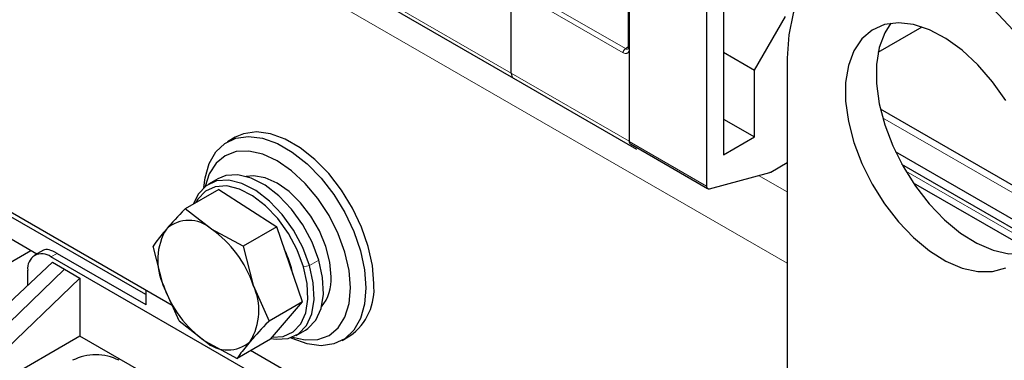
# Model space of a CAD drawing. Header units: millimetres. Extents: x 5 to 418, y 2 to 292.
# Tile 26 of 52: x 245 to 269, y 113 to 121. Entities that reach past the tile are written whole.
import ezdxf

# ---------------------------------------------------------------- set-up
doc = ezdxf.new("R2010")
doc.units = ezdxf.units.MM

msp = doc.modelspace()

# ---------------------------------------------------------------- linework, layer by layer
at = {"color": 7, "linetype": 'Continuous', "lineweight": 18}
for p, q in [((264.0615, 115.0264), (230.7803, 134.2392)), ((258.8289, 120.8779), (257.6032, 121.5855)), ((260.1111, 120.2684), (257.6598, 121.6835)), ((254.3317, 121.3972), (260.2054, 118.0064)), ((260.0545, 120.1704), (258.8289, 120.8779)), ((260.182, 120.3093), (260.1111, 120.2684)), ((270.1878, 116.3886), (266.3881, 118.5822)), ((260.2054, 118.0026), (262.091, 116.9141)), ((269.9928, 115.5214), (266.9516, 117.277)), ((264.0615, 116.7682), (263.3633, 117.1713)), ((246.101, 115.1825), (246.2518, 115.2696)), ((252.6327, 115.106), (252.4064, 114.9753)), ((252.2614, 114.9386), (252.4064, 114.9753))]:
    msp.add_line(p, q, dxfattribs=at)
at = {"color": 7, "linetype": 'Continuous', "lineweight": 25}
for p, q in [((257.3298, 119.6664), (257.3298, 128.2051)), ((257.3298, 119.6664), (257.3298, 128.2051)), ((260.182, 125.9515), (260.182, 120.2902)), ((260.2054, 125.2147), (260.2054, 118.0026)), ((262.091, 124.1261), (262.091, 116.9141)), ((262.5059, 123.1961), (262.5059, 117.6774)), ((249.06, 113.997), (233.9552, 122.7168)), ((254.3869, 121.2751), (257.3851, 119.5443)), ((263.2601, 119.7459), (264.0143, 121.0523)), ((266.28, 120.1828), (267.3499, 120.8004)), ((262.5059, 120.1813), (263.2601, 119.7459)), ((264.0615, 120.0347), (264.0615, 104.7926)), ((263.2601, 118.1128), (263.2601, 119.7459)), ((257.3851, 119.5443), (260.3832, 117.8135)), ((248.4109, 114.2626), (240.6798, 118.7257)), ((270.1889, 116.5683), (266.334, 118.7937)), ((262.5059, 118.5482), (263.2601, 118.1128)), ((250.5936, 118.1035), (250.4051, 117.9946)), ((260.233, 117.9416), (262.1186, 116.853)), ((262.5059, 117.6774), (263.2601, 118.1128)), ((270.0954, 115.7889), (266.7015, 117.7481)), ((263.6591, 117.2544), (264.0615, 117.4867)), ((262.1609, 116.8492), (263.6347, 117.244)), ((270.0316, 115.608), (266.859, 117.4394)), ((250.1727, 117.0907), (249.9464, 116.9601)), ((267.1311, 116.9929), (269.9176, 115.3844)), ((245.7534, 115.2524), (243.0196, 116.8306)), ((250.1933, 116.8308), (249.376, 116.359)), ((250.1933, 116.8308), (251.6059, 115.9151)), ((250.0133, 115.8613), (249.376, 116.359)), ((250.7886, 115.4434), (250.0133, 115.8613)), ((251.6059, 115.9151), (250.7886, 115.4434)), ((252.237, 114.088), (251.6059, 115.9151)), ((245.6108, 115.3347), (242.4994, 113.5386)), ((245.9181, 115.3475), (245.701, 115.2221)), ((248.8412, 114.4941), (248.5946, 115.4475)), ((250.7886, 115.4434), (251.0352, 114.49)), ((243.9797, 113.0324), (246.1343, 115.0544)), ((258.7346, 107.8893), (246.101, 115.1825)), ((246.1343, 115.0544), (246.431, 114.8832)), ((246.2518, 115.2696), (248.4109, 114.0232)), ((242.754, 111.3452), (246.431, 114.8832)), ((245.5353, 114.4923), (245.5353, 114.8559)), ((246.431, 114.8832), (246.8081, 114.6655)), ((246.8081, 114.6655), (243.1311, 111.1275)), ((246.8081, 114.6655), (246.8081, 113.2501)), ((248.4109, 114.3717), (248.4109, 114.0123)), ((249.2258, 113.6204), (248.8412, 114.4941)), ((251.0352, 114.49), (251.4198, 113.6162)), ((252.237, 114.088), (251.4198, 113.6162)), ((251.4556, 113.1765), (252.237, 114.088)), ((249.2258, 113.6204), (249.8631, 113.1227)), ((252.0796, 113.2649), (252.3059, 113.3955)), ((246.8081, 113.2501), (243.1311, 111.1275)), ((257.1082, 107.304), (246.8081, 113.2501)), ((251.4556, 113.1765), (250.6384, 112.7047)), ((253.2049, 113.1447), (253.3934, 113.2536)), ((249.8631, 113.1227), (250.6384, 112.7047)), ((264.0615, 105.3368), (250.9685, 112.8953))]:
    msp.add_line(p, q, dxfattribs=at)
at = {"color": 7, "linetype": 'Continuous', "lineweight": 25, "flags": 128}
for points in [[(271.604, 115.6805), (271.5688, 116.2938), (271.4641, 116.9362), (271.2917, 117.5957), (271.0549, 118.2602), (270.7581, 118.9171), (270.4068, 119.5543), (270.0075, 120.1599), (269.5677, 120.7226), (269.0956, 121.232), (268.6, 121.6785), (268.0901, 122.0538), (267.5754, 122.3509), (267.0654, 122.5643), (266.5698, 122.6901), (266.0977, 122.7258), (265.6579, 122.6709), (265.2587, 122.5263), (264.9073, 122.2947), (264.6105, 121.9805), (264.3737, 121.5894), (264.2013, 121.1289), (264.0966, 120.6074), (264.0615, 120.0347)], [(269.3899, 119.0018), (269.0685, 119.4619), (268.7116, 119.8758), (268.3293, 120.2316), (267.9328, 120.5192), (267.5333, 120.7302), (267.1425, 120.8585), (266.7716, 120.9006), (266.4312, 120.855), (266.1311, 120.7233), (265.8799, 120.5091), (265.6849, 120.2186), (265.5518, 119.8602), (265.4842, 119.4442), (265.4842, 118.9826), (265.5518, 118.4885), (265.6849, 117.9764), (265.8799, 117.4608), (266.1311, 116.9566), (266.4312, 116.4784), (266.7716, 116.0398), (267.1425, 115.6535), (267.5333, 115.3307), (267.9328, 115.0805), (268.3293, 114.9102), (268.7116, 114.8247), (269.0685, 114.8265), (269.3899, 114.9155)], [(266.5865, 120.8873), (266.4392, 120.654), (266.306, 120.2956), (266.2384, 119.8796), (266.2384, 119.418), (266.306, 118.924), (266.4392, 118.4118), (266.6342, 117.8962), (266.8853, 117.392), (267.1854, 116.9138), (267.5258, 116.4752), (267.8968, 116.089), (268.2876, 115.7661), (268.687, 115.5159), (269.0835, 115.3456), (269.4658, 115.2601), (269.8228, 115.2619), (269.8332, 115.2633)], [(253.9734, 114.5356), (253.9397, 114.9751), (253.8397, 115.4387), (253.6769, 115.9103), (253.4567, 116.3741), (253.1867, 116.8143), (252.876, 117.2157), (252.5354, 117.5648), (252.1762, 117.8496), (251.8108, 118.0606), (251.4517, 118.1904), (251.111, 118.2346), (250.8004, 118.1918), (250.5936, 118.1035)], [(249.8304, 116.8766), (249.8588, 117.1133), (249.9588, 117.4614), (250.1216, 117.745), (250.3418, 117.9546), (250.6118, 118.083), (250.9225, 118.1258), (251.2631, 118.0815), (251.6223, 117.9517), (251.9877, 117.7408), (252.3468, 117.4559), (252.6875, 117.1068), (252.9981, 116.7054), (253.2681, 116.2653), (253.4883, 115.8015), (253.6512, 115.3298), (253.7512, 114.8663), (253.7849, 114.4267)], [(253.4077, 114.4267), (253.3733, 114.8501), (253.2714, 115.297), (253.1059, 115.7502), (252.8831, 116.1923), (252.6116, 116.6063), (252.3019, 116.9762), (251.9659, 117.2879), (251.6164, 117.5294), (251.2669, 117.6914), (250.9309, 117.7677), (250.6212, 117.7553), (250.3497, 117.6548), (250.127, 117.4699), (249.9614, 117.2078), (249.8648, 116.9051)], [(252.4064, 114.9753), (252.2429, 115.411), (252.0177, 115.8318), (251.7422, 116.2165), (251.43, 116.5458), (251.097, 116.8033), (250.7597, 116.9759), (250.4352, 117.0552), (250.1396, 117.037), (249.8878, 116.9223), (249.6925, 116.7168), (249.577, 116.475)], [(252.6327, 115.106), (252.4692, 115.5417), (252.244, 115.9624), (251.9684, 116.3471), (251.6563, 116.6764), (251.3233, 116.9339), (250.986, 117.1065), (250.6615, 117.1858), (250.3659, 117.1676), (250.1727, 117.0907)], [(252.9363, 114.6988), (252.9032, 115.0571), (252.8056, 115.4356), (252.6484, 115.8154), (252.4394, 116.1774), (252.1891, 116.5035), (251.9101, 116.7773), (251.6164, 116.985), (251.3227, 117.1164), (251.0437, 117.1647), (250.8629, 117.1473)], [(252.2614, 114.9386), (252.106, 115.3526), (251.8921, 115.7523), (251.6303, 116.1177), (251.3338, 116.4306), (251.0174, 116.6752), (250.697, 116.8392), (250.3886, 116.9145), (250.1078, 116.8972), (249.8687, 116.7882), (249.6831, 116.5931), (249.6333, 116.5075)], [(262.091, 116.9141), (262.0923, 116.8971), (262.096, 116.882), (262.1021, 116.8692), (262.1105, 116.859), (262.1208, 116.8518), (262.1329, 116.8477), (262.1464, 116.8469), (262.1609, 116.8492)], [(252.3059, 113.3955), (252.3645, 113.4333), (252.5598, 113.6388), (252.689, 113.9246), (252.7454, 114.2766), (252.7264, 114.6771), (252.6327, 115.106)], [(251.4666, 113.1893), (251.5908, 113.1698), (251.8864, 113.188), (252.1382, 113.3027), (252.3336, 113.5081), (252.4627, 113.794), (252.5192, 114.146), (252.5001, 114.5465), (252.4064, 114.9753)], [(251.4952, 113.2226), (251.7673, 113.2407), (252.0065, 113.3496), (252.1921, 113.5448), (252.3148, 113.8164), (252.3684, 114.1508), (252.3503, 114.5312), (252.2614, 114.9386)], [(253.7849, 114.4267), (253.7512, 114.0261), (253.6512, 113.678), (253.4883, 113.3943), (253.2681, 113.1847), (252.9981, 113.0564), (252.6875, 113.0136), (252.3468, 113.0579), (251.9877, 113.1877), (251.9492, 113.2062)], [(251.9911, 113.2217), (252.3019, 113.154), (252.6116, 113.1663), (252.8831, 113.2669), (253.1059, 113.4517), (253.2714, 113.7138), (253.3733, 114.043), (253.4077, 114.4267)]]:
    msp.add_lwpolyline(points, dxfattribs=at)
at = {"color": 7, "linetype": 'Continuous', "lineweight": 18}
for centre, radius, start, end in [((260.1774, 120.1648), 0.1229, 122.60548, 177.39452), ((260.1502, 120.3231), 0.0673, 234.43194, 293.74071), ((260.222, 120.2941), 0.0402, 185.69479, 245.6253)]:
    msp.add_arc(centre, radius, start, end, dxfattribs=at)
at = {"color": 7, "linetype": 'Continuous', "lineweight": 25}
for centre, radius, start, end in [((260.2728, 117.9963), 0.0677, 174.66901, 234.01881), ((263.6073, 117.3423), 0.102, 285.56833, 300.50791), ((249.4637, 115.2596), 0.815, 47.59304, 132.19168), ((250.1537, 115.1088), 1.4493, 148.62334, 205.09751), ((248.4406, 113.623), 2.7356, 18.47639, 54.90759), ((249.6496, 114.2908), 2.3984, 11.24425, 26.27949), ((245.8801, 114.9118), 0.3494, 50.79671, 189.21404), ((251.8873, 114.6317), 1.0512, 320.63643, 3.66367), ((251.4358, 115.361), 2.7356, 198.47639, 234.90759), ((249.7228, 113.8752), 1.4493, 328.62334, 25.09751), ((252.587, 114.3907), 1.394, 305.34553, 5.96665), ((250.4127, 113.7245), 0.815, 227.59304, 312.19168), ((247.1946, 111.5651), 1.2296, 62.60967, 117.39033)]:
    msp.add_arc(centre, radius, start, end, dxfattribs=at)
msp.add_ellipse((246.4781, 114.747), major_axis=(-0.5783, 0.5865), ratio=0.326809, start_param=5.4129583, end_param=6.1982752, dxfattribs=at)
at = {"color": 7, "linetype": 'Continuous', "lineweight": 18}
msp.add_open_spline([(260.2054, 120.2575), (260.2034, 120.2368), (260.2002, 120.2048), (260.1815, 120.175), (260.162, 120.1585), (260.138, 120.1499), (260.1028, 120.1485), (260.0735, 120.1618), (260.0545, 120.1704)], degree=3, knots=[0, 0, 0, 0, 0.239443, 0.3695074, 0.4999998, 0.6300645, 0.760557, 1, 1, 1, 1], dxfattribs=at)
at = {"color": 7, "linetype": 'Continuous', "lineweight": 25}
for points, knots in [([(260.1816, 120.2906), (260.1817, 120.2886), (260.1822, 120.2793), (260.1798, 120.2686), (260.1766, 120.261), (260.1766, 120.2611), (260.1766, 120.2612)], [0, 0, 0, 0, 0.089774, 0.4190315, 0.7546737, 1, 1, 1, 1]), ([(257.3298, 119.6664), (257.3323, 119.6428), (257.3372, 119.5956), (257.3607, 119.5556), (257.3822, 119.5484), (257.3865, 119.547)], [0, 0, 0, 0, 0.4445871, 0.8891742, 1, 1, 1, 1]), ([(257.3298, 119.6664), (257.3323, 119.6428), (257.3372, 119.5956), (257.3607, 119.5556), (257.3822, 119.5484), (257.3865, 119.547)], [0, 0, 0, 0, 0.4445871, 0.8891742, 1, 1, 1, 1]), ([(249.376, 116.359), (249.3706, 116.3535), (249.1996, 116.1789), (249.0557, 116.0186), (248.9163, 115.8634)], [0, 0, 0, 0, 0.031485, 1, 1, 1, 1]), ([(248.9163, 115.8634), (248.8251, 115.7525), (248.7043, 115.6055), (248.6162, 115.4786), (248.5946, 115.4475)], [0, 0, 0, 0, 0.75467667, 1, 1, 1, 1]), ([(251.4198, 113.6162), (251.4144, 113.6107), (251.2434, 113.4361), (251.0995, 113.2759), (250.9601, 113.1206)], [0, 0, 0, 0, 0.031485, 1, 1, 1, 1]), ([(250.9601, 113.1206), (250.8689, 113.0097), (250.7481, 112.8627), (250.66, 112.7359), (250.6384, 112.7047)], [0, 0, 0, 0, 0.7546767, 1, 1, 1, 1])]:
    msp.add_open_spline(points, degree=3, knots=knots, dxfattribs=at)

doc.saveas('drawing.dxf')
